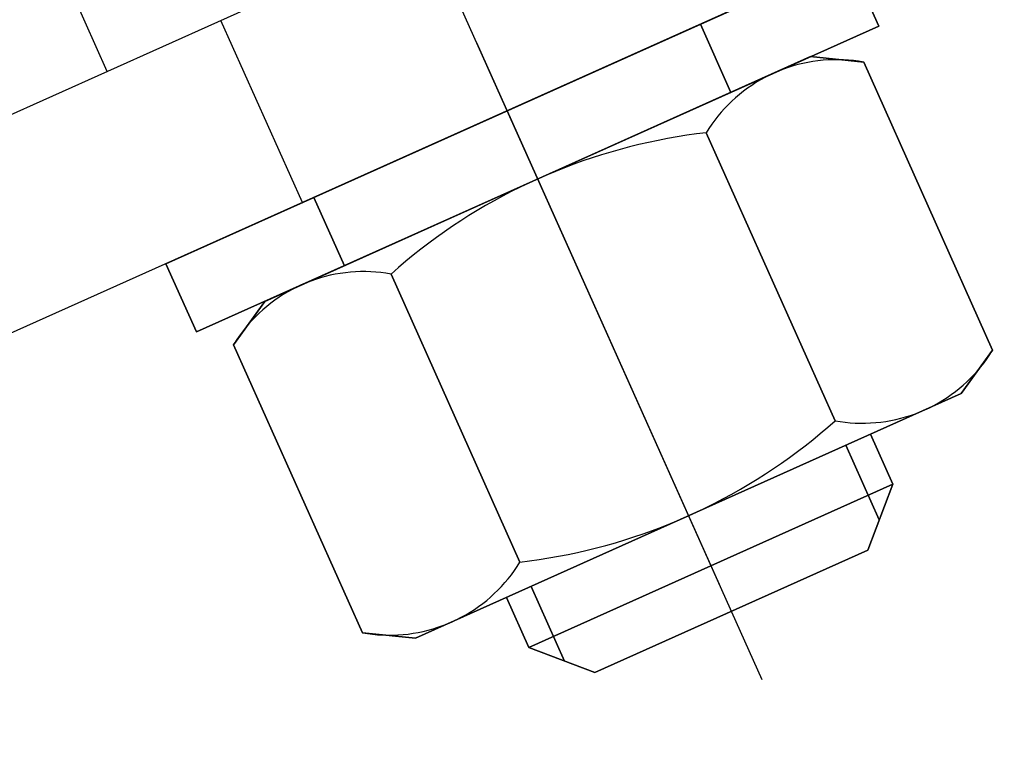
# Model space of a CAD drawing. Header units: metres. Extents: x -912764 to -454925, y -2226138 to -1112338.
# Tile 33 of 256: x -456323.8757 to -456323.8362, y -1113147.2433 to -1113147.2141. Entities that reach past the tile are written whole.
import ezdxf

# ---------------------------------------------------------------- set-up
doc = ezdxf.new("R2010")
doc.units = ezdxf.units.M
doc.linetypes.add('SOLID', pattern=[0])
doc.layers.add('025-ZSvodidlo', color=1, linetype='Continuous')
doc.layers.add('C3D_ZPR', color=7, linetype='Continuous')
doc.layers.add('_NOVÝ STAV', color=1, linetype='Continuous', lineweight=30)
doc.styles.add('StandardUzky', font='simplex.shx', dxfattribs={"width": 0.65})
doc.styles.add('znacky', font='arial.ttf')
doc.dimstyles.new('1000', dxfattribs={"dimscale": 0.5, "dimtxt": 1, "dimasz": 0.6, "dimexe": 0.3, "dimexo": 0.5, "dimgap": 0.5, "dimtad": 1, "dimzin": 1, "dimdsep": 46, "dimtxsty": 'znacky', "dimblk": 'OBLIQUE', "dimcen": 1, "dimdle": 0.3, "dimclrd": 256, "dimclre": 256, "dimclrt": 256, "dimadec": 3, "dimazin": 0, "dimtfac": 1, "dimtmove": 0, "dimatfit": 3, "dimldrblk": 'OBLIQUE', "dimfxl": 1, "dimlwd": -1, "dimlwe": -1, "dimarcsym": 0})

# ---------------------------------------------------------------- blocks, each defined once
blk = doc.blocks.new('_Oblique')
at = {"color": 0, "linetype": 'ByBlock', "lineweight": -2}
blk.add_line((-0.5, -0.5), (0.5, 0.5), dxfattribs=at)
blk = doc.blocks.new('*D300')
at = {"layer": 'C3D_ZPR', "color": 1, "transparency": 16777216}
for p, q in [((-456324.1193612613, -1113147.242051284), (-456324.1193612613, -1113146.917051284)), ((-456323.5192484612, -1113147.242051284), (-456323.5192484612, -1113146.917051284)), ((-456324.1943612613, -1113146.992051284), (-456323.4442484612, -1113146.992051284))]:
    blk.add_line(p, q, dxfattribs=at)
at = {"layer": 'Defpoints', "color": 0, "lineweight": 50, "transparency": 16777216}
for p in [(-456323.5192484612, -1113146.992051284), (-456324.1193612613, -1113148.306547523), (-456323.5192484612, -1113148.363262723)]:
    blk.add_point(p, dxfattribs=at)
at = {"layer": 'C3D_ZPR', "color": 1, "transparency": 16777216, "xscale": 0.075, "yscale": 0.075, "zscale": 0.075, "rotation": 180}
blk.add_blockref('_Oblique', (-456324.1193612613, -1113146.992051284), dxfattribs=at)
at = {"layer": 'C3D_ZPR', "color": 1, "transparency": 16777216, "xscale": 0.075, "yscale": 0.075, "zscale": 0.075}
blk.add_blockref('_Oblique', (-456323.5192484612, -1113146.992051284), dxfattribs=at)
at = {"layer": 'C3D_ZPR', "color": 1, "transparency": 16777216, "insert": (-456323.8193048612, -1113146.842051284), "char_height": 0.2, "attachment_point": 5, "style": 'StandardUzky'}
blk.add_mtext('600', dxfattribs=at)
blk = doc.blocks.new('A$C021ef3a7')
at = {"layer": '025-ZSvodidlo', "color": 1}
for p, q in [((-0.08179300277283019, 0.3691792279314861), (-0.1723857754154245, 0.3285865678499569)), ((-0.1500394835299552, 0.3594196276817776), (-0.1287778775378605, 0.3119649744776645)), ((-0.09087826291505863, 0.3563419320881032), (-0.1644142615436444, 0.3233920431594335)), ((-0.1550459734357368, 0.3363561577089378), (-0.1570903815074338, 0.3409196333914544)), ((-0.14721350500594, 0.3310993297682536), (-0.1504835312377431, 0.3384004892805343)), ((-0.1402264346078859, 0.3375174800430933), (-0.1365465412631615, 0.3293041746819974)), ((-0.1389998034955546, 0.3347797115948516), (-0.1304951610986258, 0.3157978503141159))]:
    blk.add_line(p, q, dxfattribs=at)
for points in [[(-0.1526886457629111, 0.3286465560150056), (-0.1526886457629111, 0.3286465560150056, 0.0007000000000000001), (-0.1253109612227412, 0.3409128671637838, 0.0007000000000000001), (-0.1253109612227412, 0.3409128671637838)], [(-0.1253109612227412, 0.3409128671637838), (-0.1253109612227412, 0.3409128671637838, 0.0007000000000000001), (-0.1240843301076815, 0.3381750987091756, 0.0007000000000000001), (-0.1240843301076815, 0.3381750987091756)], [(-0.131242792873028, 0.3382551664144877), (-0.131242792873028, 0.3382551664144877, 0.0007000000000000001), (-0.1300161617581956, 0.3355173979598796, 0.0007000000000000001), (-0.1300161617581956, 0.3355173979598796)], [(-0.1240843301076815, 0.3381750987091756), (-0.1240843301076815, 0.3381750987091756, 0.0007000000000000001), (-0.1514620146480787, 0.3259087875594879, 0.0007000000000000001), (-0.1514620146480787, 0.3259087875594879)], [(-0.126822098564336, 0.3369484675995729), (-0.126822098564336, 0.3369484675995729, 0.0007000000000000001), (-0.1487242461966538, 0.3271354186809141, 0.0007000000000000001), (-0.1487242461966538, 0.3271354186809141)], [(-0.1271269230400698, 0.3366778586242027), (-0.1271269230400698, 0.3366778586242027, 0.0007000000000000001), (-0.1273256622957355, 0.3366296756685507, 0.0007000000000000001), (-0.1273256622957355, 0.3366296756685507)], [(-0.1269266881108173, 0.3367193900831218), (-0.1269266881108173, 0.3367193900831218, 0.0007000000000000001), (-0.1271269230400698, 0.3366778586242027, 0.0007000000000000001), (-0.1271269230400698, 0.3366778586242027)], [(-0.1267251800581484, 0.3367542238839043), (-0.1267251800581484, 0.3367542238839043, 0.0007000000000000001), (-0.1269266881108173, 0.3367193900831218, 0.0007000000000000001), (-0.1269266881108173, 0.3367193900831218)], [(-0.1246897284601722, 0.3367293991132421), (-0.1246897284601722, 0.3367293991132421, 0.0007000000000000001), (-0.126822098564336, 0.3369484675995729, 0.0007000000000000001), (-0.126822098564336, 0.3369484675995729)], [(-0.1265226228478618, 0.3367823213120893), (-0.1265226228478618, 0.3367823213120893, 0.0007000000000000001), (-0.1267251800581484, 0.3367542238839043, 0.0007000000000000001), (-0.1267251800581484, 0.3367542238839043)], [(-0.1263192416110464, 0.3368036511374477), (-0.1263192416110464, 0.3368036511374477, 0.0007000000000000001), (-0.1265226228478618, 0.3367823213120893, 0.0007000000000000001), (-0.1265226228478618, 0.3367823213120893)], [(-0.1261152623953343, 0.3368181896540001), (-0.1261152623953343, 0.3368181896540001, 0.0007000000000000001), (-0.1263192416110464, 0.3368036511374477, 0.0007000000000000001), (-0.1263192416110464, 0.3368036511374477)], [(-0.1259109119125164, 0.3368259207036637), (-0.1259109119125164, 0.3368259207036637, 0.0007000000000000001), (-0.1261152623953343, 0.3368181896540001, 0.0007000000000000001), (-0.1261152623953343, 0.3368181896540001)], [(-0.1257064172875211, 0.336826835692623), (-0.1257064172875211, 0.336826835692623, 0.0007000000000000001), (-0.1259109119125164, 0.3368259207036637, 0.0007000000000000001), (-0.1259109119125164, 0.3368259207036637)], [(-0.1255020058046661, 0.3368209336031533), (-0.1255020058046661, 0.3368209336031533, 0.0007000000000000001), (-0.1257064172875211, 0.336826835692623, 0.0007000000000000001), (-0.1257064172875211, 0.336826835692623)], [(-0.1252979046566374, 0.3368082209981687), (-0.1252979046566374, 0.3368082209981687, 0.0007000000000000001), (-0.1255020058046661, 0.3368209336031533, 0.0007000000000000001), (-0.1255020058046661, 0.3368209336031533)], [(-0.1250943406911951, 0.3367887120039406), (-0.1250943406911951, 0.3367887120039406, 0.0007000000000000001), (-0.1252979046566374, 0.3368082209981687, 0.0007000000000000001), (-0.1252979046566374, 0.3368082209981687)], [(-0.1248915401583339, 0.3367624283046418), (-0.1248915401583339, 0.3367624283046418, 0.0007000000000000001), (-0.1250943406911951, 0.3367887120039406, 0.0007000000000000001), (-0.1250943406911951, 0.3367887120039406)], [(-0.1246897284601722, 0.3367293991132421), (-0.1246897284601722, 0.3367293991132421, 0.0007000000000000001), (-0.1248915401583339, 0.3367624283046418, 0.0007000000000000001), (-0.1248915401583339, 0.3367624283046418)], [(-0.1246897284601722, 0.3367293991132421), (-0.1246897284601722, 0.3367293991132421, 0.0007000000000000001), (-0.1195148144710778, 0.3251792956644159, 0.0007000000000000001), (-0.1195148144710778, 0.3251792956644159)], [(-0.1282892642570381, 0.3362911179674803), (-0.1282892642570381, 0.3362911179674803, 0.0007000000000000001), (-0.1284744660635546, 0.3362044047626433, 0.0007000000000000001), (-0.1284744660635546, 0.3362044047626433)], [(-0.1281012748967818, 0.3363716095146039), (-0.1281012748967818, 0.3363716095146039, 0.0007000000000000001), (-0.1282892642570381, 0.3362911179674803, 0.0007000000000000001), (-0.1282892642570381, 0.3362911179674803)], [(-0.1279107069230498, 0.3364457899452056), (-0.1279107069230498, 0.3364457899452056, 0.0007000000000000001), (-0.1281012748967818, 0.3363716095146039, 0.0007000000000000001), (-0.1281012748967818, 0.3363716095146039)], [(-0.1277177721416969, 0.3365135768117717), (-0.1277177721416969, 0.3365135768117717, 0.0007000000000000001), (-0.1279107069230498, 0.3364457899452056, 0.0007000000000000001), (-0.1279107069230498, 0.3364457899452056)], [(-0.1275226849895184, 0.3365748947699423), (-0.1275226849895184, 0.3365748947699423, 0.0007000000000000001), (-0.1277177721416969, 0.3365135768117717, 0.0007000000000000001), (-0.1277177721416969, 0.3365135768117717)], [(-0.1273256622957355, 0.3366296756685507), (-0.1273256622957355, 0.3366296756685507, 0.0007000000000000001), (-0.1275226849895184, 0.3365748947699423, 0.0007000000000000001), (-0.1275226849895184, 0.3365748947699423)], [(-0.1290113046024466, 0.3359079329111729), (-0.1290113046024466, 0.3359079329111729, 0.0007000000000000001), (-0.129183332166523, 0.3357973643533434, 0.0007000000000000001), (-0.129183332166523, 0.3357973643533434)], [(-0.1288356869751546, 0.3360127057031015), (-0.1288356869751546, 0.3360127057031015, 0.0007000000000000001), (-0.1290113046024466, 0.3359079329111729, 0.0007000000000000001), (-0.1290113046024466, 0.3359079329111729)], [(-0.1286566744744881, 0.3361115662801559), (-0.1286566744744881, 0.3361115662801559, 0.0007000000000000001), (-0.1288356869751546, 0.3360127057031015, 0.0007000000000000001), (-0.1288356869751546, 0.3360127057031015)], [(-0.1284744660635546, 0.3362044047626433), (-0.1284744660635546, 0.3362044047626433, 0.0007000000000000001), (-0.1286566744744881, 0.3361115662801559, 0.0007000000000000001), (-0.1286566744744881, 0.3361115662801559)], [(-0.1295158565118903, 0.3355593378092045), (-0.1295158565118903, 0.3355593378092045, 0.0007000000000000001), (-0.1296759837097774, 0.3354321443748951, 0.0007000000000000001), (-0.1296759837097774, 0.3354321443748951)], [(-0.1293515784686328, 0.335681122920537), (-0.1293515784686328, 0.335681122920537, 0.0007000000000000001), (-0.1295158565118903, 0.3355593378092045, 0.0007000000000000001), (-0.1295158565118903, 0.3355593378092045)], [(-0.129183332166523, 0.3357973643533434), (-0.129183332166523, 0.3357973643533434, 0.0007000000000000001), (-0.1293515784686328, 0.335681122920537, 0.0007000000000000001), (-0.1293515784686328, 0.335681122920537)], [(-0.1299830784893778, 0.3351621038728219), (-0.1299830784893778, 0.3351621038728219, 0.0007000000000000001), (-0.1301297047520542, 0.3350195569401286, 0.0007000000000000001), (-0.1301297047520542, 0.3350195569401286)], [(-0.1298317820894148, 0.3352996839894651), (-0.1298317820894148, 0.3352996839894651, 0.0007000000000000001), (-0.1299830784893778, 0.3351621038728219, 0.0007000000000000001), (-0.1299830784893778, 0.3351621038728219)], [(-0.1296759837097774, 0.3354321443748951), (-0.1296759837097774, 0.3354321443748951, 0.0007000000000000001), (-0.1298317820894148, 0.3352996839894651, 0.0007000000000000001), (-0.1298317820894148, 0.3352996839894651)], [(-0.1304083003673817, 0.3347202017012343), (-0.1304083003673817, 0.3347202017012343, 0.0007000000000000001), (-0.1305399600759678, 0.3345637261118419, 0.0007000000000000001), (-0.1305399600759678, 0.3345637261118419)], [(-0.1302714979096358, 0.334872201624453), (-0.1302714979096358, 0.334872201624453, 0.0007000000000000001), (-0.1304083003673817, 0.3347202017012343, 0.0007000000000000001), (-0.1304083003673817, 0.3347202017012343)], [(-0.1301297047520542, 0.3350195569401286), (-0.1301297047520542, 0.3350195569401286, 0.0007000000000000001), (-0.1302714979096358, 0.334872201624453, 0.0007000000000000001), (-0.1302714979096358, 0.334872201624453)], [(-0.1306663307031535, 0.3344029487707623), (-0.1306663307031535, 0.3344029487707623, 0.0007000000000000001), (-0.1307872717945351, 0.3342380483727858, 0.0007000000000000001), (-0.1307872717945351, 0.3342380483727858)], [(-0.1305399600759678, 0.3345637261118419), (-0.1305399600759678, 0.3345637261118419, 0.0007000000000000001), (-0.1306663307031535, 0.3344029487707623, 0.0007000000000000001), (-0.1306663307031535, 0.3344029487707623)], [(-0.1310123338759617, 0.3338966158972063), (-0.1310123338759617, 0.3338966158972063, 0.0007000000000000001), (-0.1314003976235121, 0.3338487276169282, 0.0007000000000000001), (-0.1314003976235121, 0.3338487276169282)], [(-0.1309026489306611, 0.3340692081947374), (-0.1309026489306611, 0.3340692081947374, 0.0007000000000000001), (-0.1310123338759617, 0.3338966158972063, 0.0007000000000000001), (-0.1310123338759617, 0.3338966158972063)], [(-0.1310123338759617, 0.3338966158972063), (-0.1310123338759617, 0.3338966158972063, 0.0007000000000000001), (-0.1258374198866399, 0.3223465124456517, 0.0007000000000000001), (-0.1258374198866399, 0.3223465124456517)], [(-0.1307872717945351, 0.3342380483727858), (-0.1307872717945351, 0.3342380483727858, 0.0007000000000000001), (-0.1309026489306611, 0.3340692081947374, 0.0007000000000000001), (-0.1309026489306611, 0.3340692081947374)], [(-0.1333253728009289, 0.3335104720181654), (-0.1333253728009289, 0.3335104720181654, 0.0007000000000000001), (-0.1337065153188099, 0.3334231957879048, 0.0007000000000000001), (-0.1337065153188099, 0.3334231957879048)], [(-0.1329427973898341, 0.3335912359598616), (-0.1329427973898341, 0.3335912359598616, 0.0007000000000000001), (-0.1333253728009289, 0.3335104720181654, 0.0007000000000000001), (-0.1333253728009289, 0.3335104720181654)], [(-0.1325589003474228, 0.3336654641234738), (-0.1325589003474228, 0.3336654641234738, 0.0007000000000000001), (-0.1329427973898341, 0.3335912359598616, 0.0007000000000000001), (-0.1329427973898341, 0.3335912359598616)], [(-0.1321737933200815, 0.3337331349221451), (-0.1321737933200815, 0.3337331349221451, 0.0007000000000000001), (-0.1325589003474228, 0.3336654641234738, 0.0007000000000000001), (-0.1325589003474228, 0.3336654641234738)], [(-0.131787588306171, 0.3337942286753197), (-0.131787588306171, 0.3337942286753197, 0.0007000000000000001), (-0.1321737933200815, 0.3337331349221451, 0.0007000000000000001), (-0.1321737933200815, 0.3337331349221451)], [(-0.1314003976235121, 0.3338487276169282), (-0.1314003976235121, 0.3338487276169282, 0.0007000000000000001), (-0.131787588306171, 0.3337942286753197, 0.0007000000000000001), (-0.131787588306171, 0.3337942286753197)], [(-0.1348402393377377, 0.3331225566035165), (-0.1348402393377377, 0.3331225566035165, 0.0007000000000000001), (-0.1352145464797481, 0.3330095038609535, 0.0007000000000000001), (-0.1352145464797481, 0.3330095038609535)], [(-0.1344640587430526, 0.3332292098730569), (-0.1344640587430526, 0.3332292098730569, 0.0007000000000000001), (-0.1348402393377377, 0.3331225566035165, 0.0007000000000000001), (-0.1348402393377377, 0.3331225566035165)], [(-0.1340861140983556, 0.3333294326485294), (-0.1340861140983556, 0.3333294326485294, 0.0007000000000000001), (-0.1344640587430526, 0.3332292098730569, 0.0007000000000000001), (-0.1344640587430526, 0.3332292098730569)], [(-0.1337065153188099, 0.3334231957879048), (-0.1337065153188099, 0.3334231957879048, 0.0007000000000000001), (-0.1340861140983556, 0.3333294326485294, 0.0007000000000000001), (-0.1340861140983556, 0.3333294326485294)], [(-0.1359571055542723, 0.3327643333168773), (-0.1359571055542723, 0.3327643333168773, 0.0007000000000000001), (-0.1363251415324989, 0.3326322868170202, 0.0007000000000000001), (-0.1363251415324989, 0.3326322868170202)], [(-0.1355868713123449, 0.3328900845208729), (-0.1355868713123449, 0.3328900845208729, 0.0007000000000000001), (-0.1359571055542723, 0.3327643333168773, 0.0007000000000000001), (-0.1359571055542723, 0.3327643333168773)], [(-0.1352145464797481, 0.3330095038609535), (-0.1352145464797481, 0.3330095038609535, 0.0007000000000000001), (-0.1355868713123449, 0.3328900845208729, 0.0007000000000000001), (-0.1355868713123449, 0.3328900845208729)], [(-0.1370541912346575, 0.332349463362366), (-0.1370541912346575, 0.332349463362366, 0.0007000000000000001), (-0.1374149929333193, 0.3321987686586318, 0.0007000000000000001), (-0.1374149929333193, 0.3321987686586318)], [(-0.1366908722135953, 0.3324939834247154), (-0.1366908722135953, 0.3324939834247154, 0.0007000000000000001), (-0.1370541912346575, 0.332349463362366, 0.0007000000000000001), (-0.1370541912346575, 0.332349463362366)], [(-0.1363251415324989, 0.3326322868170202), (-0.1363251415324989, 0.3326322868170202, 0.0007000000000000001), (-0.1366908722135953, 0.3324939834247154, 0.0007000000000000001), (-0.1366908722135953, 0.3324939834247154)], [(-0.1377731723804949, 0.3320419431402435), (-0.1377731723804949, 0.3320419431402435, 0.0007000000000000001), (-0.1381286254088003, 0.3318790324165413, 0.0007000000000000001), (-0.1381286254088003, 0.3318790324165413)], [(-0.1374149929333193, 0.3321987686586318), (-0.1374149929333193, 0.3321987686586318, 0.0007000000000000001), (-0.1377731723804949, 0.3320419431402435, 0.0007000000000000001), (-0.1377731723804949, 0.3320419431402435)], [(-0.1388309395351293, 0.3315351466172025), (-0.1388309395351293, 0.3315351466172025, 0.0007000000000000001), (-0.1391775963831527, 0.3313542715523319, 0.0007000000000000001), (-0.1391775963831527, 0.3313542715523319)], [(-0.1384812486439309, 0.3317100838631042), (-0.1384812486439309, 0.3317100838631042, 0.0007000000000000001), (-0.1388309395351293, 0.3315351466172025, 0.0007000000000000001), (-0.1388309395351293, 0.3315351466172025)], [(-0.1381286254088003, 0.3318790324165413), (-0.1381286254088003, 0.3318790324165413, 0.0007000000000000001), (-0.1384812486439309, 0.3317100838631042, 0.0007000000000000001), (-0.1384812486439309, 0.3317100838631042)], [(-0.1467568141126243, 0.3313042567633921), (-0.1467568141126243, 0.3313042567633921, 0.0007000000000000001), (-0.1455301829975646, 0.328566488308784, 0.0007000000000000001), (-0.1455301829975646, 0.328566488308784)], [(-0.1395211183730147, 0.3311675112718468), (-0.1395211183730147, 0.3311675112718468, 0.0007000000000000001), (-0.1398614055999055, 0.3309749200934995, 0.0007000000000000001), (-0.1398614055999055, 0.3309749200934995)], [(-0.1391775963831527, 0.3313542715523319), (-0.1391775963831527, 0.3313542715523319, 0.0007000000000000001), (-0.1395211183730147, 0.3311675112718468, 0.0007000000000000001), (-0.1395211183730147, 0.3311675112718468)], [(-0.1401983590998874, 0.3307765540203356), (-0.1401983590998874, 0.3307765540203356, 0.0007000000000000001), (-0.1405318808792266, 0.3305724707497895, 0.0007000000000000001), (-0.1405318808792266, 0.3305724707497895)], [(-0.1398614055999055, 0.3309749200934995), (-0.1398614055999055, 0.3309749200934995, 0.0007000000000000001), (-0.1401983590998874, 0.3307765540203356, 0.0007000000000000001), (-0.1401983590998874, 0.3307765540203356)], [(-0.1408618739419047, 0.3303627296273), (-0.1408618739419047, 0.3303627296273, 0.0007000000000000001), (-0.1411882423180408, 0.3301473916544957, 0.0007000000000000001), (-0.1411882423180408, 0.3301473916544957)], [(-0.1405318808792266, 0.3305724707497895), (-0.1405318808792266, 0.3305724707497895, 0.0007000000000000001), (-0.1408618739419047, 0.3303627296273, 0.0007000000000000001), (-0.1408618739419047, 0.3303627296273)], [(-0.1411882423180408, 0.3301473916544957), (-0.1411882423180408, 0.3301473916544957, 0.0007000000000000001), (-0.1415108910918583, 0.3299265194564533, 0.0007000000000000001), (-0.1415108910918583, 0.3299265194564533)], [(-0.141829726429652, 0.3297001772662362), (-0.141829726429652, 0.3297001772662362, 0.0007000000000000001), (-0.1421446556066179, 0.3294684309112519, 0.0007000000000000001), (-0.1421446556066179, 0.3294684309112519)], [(-0.1415108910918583, 0.3299265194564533), (-0.1415108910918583, 0.3299265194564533, 0.0007000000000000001), (-0.141829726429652, 0.3297001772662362, 0.0007000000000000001), (-0.141829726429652, 0.3297001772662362)], [(-0.1424555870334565, 0.3292313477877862), (-0.1424555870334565, 0.3292313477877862, 0.0007000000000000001), (-0.1427624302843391, 0.3289889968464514, 0.0007000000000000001), (-0.1427624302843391, 0.3289889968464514)], [(-0.1421446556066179, 0.3294684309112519), (-0.1421446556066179, 0.3294684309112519, 0.0007000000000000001), (-0.1424555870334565, 0.3292313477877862, 0.0007000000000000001), (-0.1424555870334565, 0.3292313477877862)], [(-0.1427624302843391, 0.3289889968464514), (-0.1427624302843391, 0.3289889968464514, 0.0007000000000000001), (-0.1430650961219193, 0.3287414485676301, 0.0007000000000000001), (-0.1430650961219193, 0.3287414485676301)], [(-0.1514620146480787, 0.3259087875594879), (-0.1514620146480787, 0.3259087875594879, 0.0007000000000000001), (-0.1526886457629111, 0.3286465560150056, 0.0007000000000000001), (-0.1526886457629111, 0.3286465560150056)], [(-0.1433634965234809, 0.3284887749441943), (-0.1433634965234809, 0.3284887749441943, 0.0007000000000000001), (-0.1436575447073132, 0.3282310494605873, 0.0007000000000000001), (-0.1436575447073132, 0.3282310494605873)], [(-0.1430650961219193, 0.3287414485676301), (-0.1430650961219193, 0.3287414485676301, 0.0007000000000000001), (-0.1433634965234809, 0.3284887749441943, 0.0007000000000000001), (-0.1433634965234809, 0.3284887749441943)], [(-0.1466855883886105, 0.328015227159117), (-0.1466855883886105, 0.328015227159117, 0.0007000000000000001), (-0.1468785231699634, 0.3279474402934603, 0.0007000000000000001), (-0.1468785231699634, 0.3279474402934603)], [(-0.1464905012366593, 0.3280765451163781), (-0.1464905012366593, 0.3280765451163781, 0.0007000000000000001), (-0.1466855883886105, 0.328015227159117, 0.0007000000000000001), (-0.1466855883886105, 0.328015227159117)], [(-0.1462934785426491, 0.328131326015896), (-0.1462934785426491, 0.328131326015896, 0.0007000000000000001), (-0.1464905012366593, 0.3280765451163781, 0.0007000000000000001), (-0.1464905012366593, 0.3280765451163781)], [(-0.1460947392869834, 0.3281795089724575), (-0.1460947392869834, 0.3281795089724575, 0.0007000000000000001), (-0.1462934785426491, 0.328131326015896, 0.0007000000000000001), (-0.1462934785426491, 0.328131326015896)], [(-0.1458945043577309, 0.3282210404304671), (-0.1458945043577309, 0.3282210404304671, 0.0007000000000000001), (-0.1460947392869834, 0.3281795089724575, 0.0007000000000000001), (-0.1460947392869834, 0.3281795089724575)], [(-0.1456929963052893, 0.3282558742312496), (-0.1456929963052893, 0.3282558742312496, 0.0007000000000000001), (-0.1458945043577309, 0.3282210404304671, 0.0007000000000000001), (-0.1458945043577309, 0.3282210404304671)], [(-0.1454904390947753, 0.3282839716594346), (-0.1454904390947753, 0.3282839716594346, 0.0007000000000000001), (-0.1456929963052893, 0.3282558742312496, 0.0007000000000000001), (-0.1456929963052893, 0.3282558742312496)], [(-0.1452870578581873, 0.328305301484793), (-0.1452870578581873, 0.328305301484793, 0.0007000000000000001), (-0.1454904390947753, 0.3282839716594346, 0.0007000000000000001), (-0.1454904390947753, 0.3282839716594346)], [(-0.1450830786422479, 0.3283198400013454), (-0.1450830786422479, 0.3283198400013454, 0.0007000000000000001), (-0.1452870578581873, 0.328305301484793, 0.0007000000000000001), (-0.1452870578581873, 0.328305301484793)], [(-0.1448787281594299, 0.328327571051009), (-0.1448787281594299, 0.328327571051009, 0.0007000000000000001), (-0.1450830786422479, 0.3283198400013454, 0.0007000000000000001), (-0.1450830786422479, 0.3283198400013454)], [(-0.1446742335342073, 0.3283284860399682), (-0.1446742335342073, 0.3283284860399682, 0.0007000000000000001), (-0.1448787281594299, 0.328327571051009, 0.0007000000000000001), (-0.1448787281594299, 0.328327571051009)], [(-0.144469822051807, 0.3283225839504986), (-0.144469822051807, 0.3283225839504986, 0.0007000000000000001), (-0.1446742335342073, 0.3283284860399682, 0.0007000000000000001), (-0.1446742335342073, 0.3283284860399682)], [(-0.1442657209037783, 0.3283098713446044), (-0.1442657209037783, 0.3283098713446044, 0.0007000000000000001), (-0.144469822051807, 0.3283225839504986, 0.0007000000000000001), (-0.144469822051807, 0.3283225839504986)], [(-0.1440621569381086, 0.3282903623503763), (-0.1440621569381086, 0.3282903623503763, 0.0007000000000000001), (-0.1442657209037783, 0.3283098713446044, 0.0007000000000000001), (-0.1442657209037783, 0.3283098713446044)], [(-0.1438593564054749, 0.328264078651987), (-0.1438593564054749, 0.328264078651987, 0.0007000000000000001), (-0.1440621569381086, 0.3282903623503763, 0.0007000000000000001), (-0.1440621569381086, 0.3282903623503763)], [(-0.1436575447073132, 0.3282310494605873), (-0.1436575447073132, 0.3282310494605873, 0.0007000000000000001), (-0.1438593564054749, 0.328264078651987, 0.0007000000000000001), (-0.1438593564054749, 0.328264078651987)], [(-0.1436575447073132, 0.3282310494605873), (-0.1436575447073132, 0.3282310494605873, 0.0007000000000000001), (-0.1384826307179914, 0.3166809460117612, 0.0007000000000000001), (-0.1384826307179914, 0.3166809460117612)], [(-0.1476244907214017, 0.3276132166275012), (-0.1476244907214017, 0.3276132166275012, 0.0007000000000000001), (-0.1478035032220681, 0.3275143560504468, 0.0007000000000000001), (-0.1478035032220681, 0.3275143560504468)], [(-0.1474422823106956, 0.3277060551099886), (-0.1474422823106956, 0.3277060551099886, 0.0007000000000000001), (-0.1476244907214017, 0.3276132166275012, 0.0007000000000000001), (-0.1476244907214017, 0.3276132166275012)], [(-0.1472570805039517, 0.3277927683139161), (-0.1472570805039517, 0.3277927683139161, 0.0007000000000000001), (-0.1474422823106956, 0.3277060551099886, 0.0007000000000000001), (-0.1474422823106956, 0.3277060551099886)], [(-0.1470690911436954, 0.3278732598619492), (-0.1470690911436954, 0.3278732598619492, 0.0007000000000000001), (-0.1472570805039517, 0.3277927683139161, 0.0007000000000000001), (-0.1472570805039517, 0.3277927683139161)], [(-0.1468785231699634, 0.3279474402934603), (-0.1468785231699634, 0.3279474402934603, 0.0007000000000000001), (-0.1470690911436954, 0.3278732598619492, 0.0007000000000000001), (-0.1470690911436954, 0.3278732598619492)], [(-0.1483193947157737, 0.3271827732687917), (-0.1483193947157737, 0.3271827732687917, 0.0007000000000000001), (-0.1484836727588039, 0.3270609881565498, 0.0007000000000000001), (-0.1484836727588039, 0.3270609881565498)], [(-0.1481511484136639, 0.3272990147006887), (-0.1481511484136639, 0.3272990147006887, 0.0007000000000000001), (-0.1483193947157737, 0.3271827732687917, 0.0007000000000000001), (-0.1483193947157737, 0.3271827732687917)], [(-0.1479791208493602, 0.3274095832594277), (-0.1479791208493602, 0.3274095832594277, 0.0007000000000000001), (-0.1481511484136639, 0.3272990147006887, 0.0007000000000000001), (-0.1481511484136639, 0.3272990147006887)], [(-0.1478035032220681, 0.3275143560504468), (-0.1478035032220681, 0.3275143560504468, 0.0007000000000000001), (-0.1479791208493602, 0.3274095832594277, 0.0007000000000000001), (-0.1479791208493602, 0.3274095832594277)], [(-0.1487242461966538, 0.3271354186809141), (-0.1487242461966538, 0.3271354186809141, 0.0007000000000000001), (-0.1499801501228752, 0.3253982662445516, 0.0007000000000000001), (-0.1499801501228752, 0.3253982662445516)], [(-0.1487995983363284, 0.3268013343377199), (-0.1487995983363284, 0.3268013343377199, 0.0007000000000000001), (-0.1489508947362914, 0.3266637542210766, 0.0007000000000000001), (-0.1489508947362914, 0.3266637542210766)], [(-0.148643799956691, 0.3269337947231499), (-0.148643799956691, 0.3269337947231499, 0.0007000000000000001), (-0.1487995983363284, 0.3268013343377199, 0.0007000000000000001), (-0.1487995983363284, 0.3268013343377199)], [(-0.1484836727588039, 0.3270609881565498), (-0.1484836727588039, 0.3270609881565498, 0.0007000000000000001), (-0.148643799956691, 0.3269337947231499, 0.0007000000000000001), (-0.148643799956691, 0.3269337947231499)], [(-0.1490975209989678, 0.3265212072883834), (-0.1490975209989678, 0.3265212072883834, 0.0007000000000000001), (-0.1492393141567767, 0.3263738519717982, 0.0007000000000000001), (-0.1492393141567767, 0.3263738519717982)], [(-0.1489508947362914, 0.3266637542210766), (-0.1489508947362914, 0.3266637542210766, 0.0007000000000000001), (-0.1490975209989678, 0.3265212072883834, 0.0007000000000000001), (-0.1490975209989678, 0.3265212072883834)], [(-0.1495077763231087, 0.3260653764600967), (-0.1495077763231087, 0.3260653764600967, 0.0007000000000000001), (-0.149634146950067, 0.3259045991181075, 0.0007000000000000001), (-0.149634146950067, 0.3259045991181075)], [(-0.1493761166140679, 0.3262218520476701), (-0.1493761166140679, 0.3262218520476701, 0.0007000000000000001), (-0.1495077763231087, 0.3260653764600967, 0.0007000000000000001), (-0.1495077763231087, 0.3260653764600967)], [(-0.1492393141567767, 0.3263738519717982), (-0.1492393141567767, 0.3263738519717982, 0.0007000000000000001), (-0.1493761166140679, 0.3262218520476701, 0.0007000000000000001), (-0.1493761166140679, 0.3262218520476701)], [(-0.149755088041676, 0.3257396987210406), (-0.149755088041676, 0.3257396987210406, 0.0007000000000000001), (-0.1498704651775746, 0.3255708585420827, 0.0007000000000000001), (-0.1498704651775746, 0.3255708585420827)], [(-0.149634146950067, 0.3259045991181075), (-0.149634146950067, 0.3259045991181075, 0.0007000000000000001), (-0.149755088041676, 0.3257396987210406, 0.0007000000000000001), (-0.149755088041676, 0.3257396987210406)], [(-0.1498704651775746, 0.3255708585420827), (-0.1498704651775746, 0.3255708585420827, 0.0007000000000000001), (-0.1499801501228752, 0.3253982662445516, 0.0007000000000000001), (-0.1499801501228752, 0.3253982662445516)], [(-0.1499801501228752, 0.3253982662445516), (-0.1499801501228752, 0.3253982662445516, 0.0007000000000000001), (-0.1448052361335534, 0.3138481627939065, 0.0007000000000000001), (-0.1448052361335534, 0.3138481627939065)], [(-0.1195148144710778, 0.3251792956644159), (-0.1195148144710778, 0.3251792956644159, 0.0007000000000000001), (-0.1207707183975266, 0.3234421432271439, 0.0007000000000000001), (-0.1207707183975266, 0.3234421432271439)], [(-0.119860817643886, 0.3246729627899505), (-0.119860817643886, 0.3246729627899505, 0.0007000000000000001), (-0.1197398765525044, 0.324837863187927, 0.0007000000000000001), (-0.1197398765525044, 0.324837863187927)], [(-0.1197398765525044, 0.324837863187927), (-0.1197398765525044, 0.324837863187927, 0.0007000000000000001), (-0.1196244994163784, 0.3250067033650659, 0.0007000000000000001), (-0.1196244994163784, 0.3250067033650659)], [(-0.1196244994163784, 0.3250067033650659), (-0.1196244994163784, 0.3250067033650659, 0.0007000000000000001), (-0.1195148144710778, 0.3251792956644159, 0.0007000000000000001), (-0.1195148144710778, 0.3251792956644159)], [(-0.1201188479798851, 0.324355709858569), (-0.1201188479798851, 0.324355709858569, 0.0007000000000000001), (-0.1199871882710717, 0.3245121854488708, 0.0007000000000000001), (-0.1199871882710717, 0.3245121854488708)], [(-0.1199871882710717, 0.3245121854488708), (-0.1199871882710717, 0.3245121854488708, 0.0007000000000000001), (-0.119860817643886, 0.3246729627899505, 0.0007000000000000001), (-0.119860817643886, 0.3246729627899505)], [(-0.1205440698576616, 0.3239138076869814), (-0.1205440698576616, 0.3239138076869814, 0.0007000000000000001), (-0.1203974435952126, 0.3240563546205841, 0.0007000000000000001), (-0.1203974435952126, 0.3240563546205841)], [(-0.1203974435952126, 0.3240563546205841), (-0.1203974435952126, 0.3240563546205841, 0.0007000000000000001), (-0.1202556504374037, 0.3242037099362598, 0.0007000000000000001), (-0.1202556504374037, 0.3242037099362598)], [(-0.1202556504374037, 0.3242037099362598), (-0.1202556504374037, 0.3242037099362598, 0.0007000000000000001), (-0.1201188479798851, 0.324355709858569, 0.0007000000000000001), (-0.1201188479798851, 0.324355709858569)], [(-0.1210112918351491, 0.3235165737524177), (-0.1210112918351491, 0.3235165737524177, 0.0007000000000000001), (-0.1208511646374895, 0.3236437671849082, 0.0007000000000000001), (-0.1208511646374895, 0.3236437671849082)], [(-0.1208511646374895, 0.3236437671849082), (-0.1208511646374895, 0.3236437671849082, 0.0007000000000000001), (-0.120695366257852, 0.3237762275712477, 0.0007000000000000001), (-0.120695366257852, 0.3237762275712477)], [(-0.120695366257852, 0.3237762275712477), (-0.120695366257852, 0.3237762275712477, 0.0007000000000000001), (-0.1205440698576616, 0.3239138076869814, 0.0007000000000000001), (-0.1205440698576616, 0.3239138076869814)], [(-0.1207707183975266, 0.3234421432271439), (-0.1207707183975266, 0.3234421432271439, 0.0007000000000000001), (-0.1426728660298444, 0.3136290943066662, 0.0007000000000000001), (-0.1426728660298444, 0.3136290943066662)], [(-0.1215158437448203, 0.3231679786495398), (-0.1215158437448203, 0.3231679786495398, 0.0007000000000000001), (-0.1213438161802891, 0.3232785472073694, 0.0007000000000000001), (-0.1213438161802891, 0.3232785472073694)], [(-0.1213438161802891, 0.3232785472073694), (-0.1213438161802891, 0.3232785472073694, 0.0007000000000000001), (-0.1211755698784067, 0.3233947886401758, 0.0007000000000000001), (-0.1211755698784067, 0.3233947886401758)], [(-0.1211755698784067, 0.3233947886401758), (-0.1211755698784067, 0.3233947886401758, 0.0007000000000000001), (-0.1210112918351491, 0.3235165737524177, 0.0007000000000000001), (-0.1210112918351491, 0.3235165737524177)], [(-0.1222378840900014, 0.3227847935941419), (-0.1222378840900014, 0.3227847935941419, 0.0007000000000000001), (-0.1220526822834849, 0.3228715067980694, 0.0007000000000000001), (-0.1220526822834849, 0.3228715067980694)], [(-0.1220526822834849, 0.3228715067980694), (-0.1220526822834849, 0.3228715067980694, 0.0007000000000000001), (-0.1218704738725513, 0.3229643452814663, 0.0007000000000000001), (-0.1218704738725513, 0.3229643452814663)], [(-0.1218704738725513, 0.3229643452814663), (-0.1218704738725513, 0.3229643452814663, 0.0007000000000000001), (-0.1216914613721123, 0.3230632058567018, 0.0007000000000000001), (-0.1216914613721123, 0.3230632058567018)], [(-0.1216914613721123, 0.3230632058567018), (-0.1216914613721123, 0.3230632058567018, 0.0007000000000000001), (-0.1215158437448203, 0.3231679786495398, 0.0007000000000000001), (-0.1215158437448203, 0.3231679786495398)], [(-0.1234002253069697, 0.3223980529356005), (-0.1234002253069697, 0.3223980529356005, 0.0007000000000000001), (-0.1232014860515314, 0.322446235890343, 0.0007000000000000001), (-0.1232014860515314, 0.322446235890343)], [(-0.1232014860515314, 0.322446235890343), (-0.1232014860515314, 0.322446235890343, 0.0007000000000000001), (-0.1230044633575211, 0.32250101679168, 0.0007000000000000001), (-0.1230044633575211, 0.32250101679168)], [(-0.1230044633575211, 0.32250101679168), (-0.1230044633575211, 0.32250101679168, 0.0007000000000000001), (-0.12280937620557, 0.322562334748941, 0.0007000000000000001), (-0.12280937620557, 0.322562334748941)], [(-0.12280937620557, 0.322562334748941), (-0.12280937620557, 0.322562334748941, 0.0007000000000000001), (-0.1226164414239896, 0.3226301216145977, 0.0007000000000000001), (-0.1226164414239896, 0.3226301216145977)], [(-0.1226164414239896, 0.3226301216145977), (-0.1226164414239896, 0.3226301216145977, 0.0007000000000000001), (-0.1224258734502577, 0.3227043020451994, 0.0007000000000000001), (-0.1224258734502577, 0.3227043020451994)], [(-0.1224258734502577, 0.3227043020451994), (-0.1224258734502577, 0.3227043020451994, 0.0007000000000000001), (-0.1222378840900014, 0.3227847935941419, 0.0007000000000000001), (-0.1222378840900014, 0.3227847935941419)], [(-0.1264298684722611, 0.3218361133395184), (-0.1264298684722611, 0.3218361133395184, 0.0007000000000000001), (-0.1261314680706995, 0.3220887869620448, 0.0007000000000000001), (-0.1261314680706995, 0.3220887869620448)], [(-0.1261314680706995, 0.3220887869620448), (-0.1261314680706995, 0.3220887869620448, 0.0007000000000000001), (-0.1258374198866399, 0.3223465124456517, 0.0007000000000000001), (-0.1258374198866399, 0.3223465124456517)], [(-0.1258374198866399, 0.3223465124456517), (-0.1258374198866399, 0.3223465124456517, 0.0007000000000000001), (-0.1256356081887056, 0.322313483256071, 0.0007000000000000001), (-0.1256356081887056, 0.322313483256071)], [(-0.1256356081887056, 0.322313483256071), (-0.1256356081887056, 0.322313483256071, 0.0007000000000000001), (-0.1254328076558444, 0.3222871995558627, 0.0007000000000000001), (-0.1254328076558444, 0.3222871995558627)], [(-0.1254328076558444, 0.3222871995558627), (-0.1254328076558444, 0.3222871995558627, 0.0007000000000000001), (-0.1252292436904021, 0.3222676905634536, 0.0007000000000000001), (-0.1252292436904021, 0.3222676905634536)], [(-0.1252292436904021, 0.3222676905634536), (-0.1252292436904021, 0.3222676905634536, 0.0007000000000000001), (-0.1250251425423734, 0.3222549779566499, 0.0007000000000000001), (-0.1250251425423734, 0.3222549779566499)], [(-0.1250251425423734, 0.3222549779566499), (-0.1250251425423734, 0.3222549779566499, 0.0007000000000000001), (-0.1248207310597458, 0.3222490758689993, 0.0007000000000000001), (-0.1248207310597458, 0.3222490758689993)], [(-0.1248207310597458, 0.3222490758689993), (-0.1248207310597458, 0.3222490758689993, 0.0007000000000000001), (-0.1246162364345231, 0.3222499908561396, 0.0007000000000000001), (-0.1246162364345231, 0.3222499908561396)], [(-0.1246162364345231, 0.3222499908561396), (-0.1246162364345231, 0.3222499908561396, 0.0007000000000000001), (-0.1244118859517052, 0.3222577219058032, 0.0007000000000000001), (-0.1244118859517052, 0.3222577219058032)], [(-0.1244118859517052, 0.3222577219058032), (-0.1244118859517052, 0.3222577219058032, 0.0007000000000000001), (-0.1242079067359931, 0.3222722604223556, 0.0007000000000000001), (-0.1242079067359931, 0.3222722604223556)], [(-0.1242079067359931, 0.3222722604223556), (-0.1242079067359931, 0.3222722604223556, 0.0007000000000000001), (-0.1240045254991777, 0.3222935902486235, 0.0007000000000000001), (-0.1240045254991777, 0.3222935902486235)], [(-0.1240045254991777, 0.3222935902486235), (-0.1240045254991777, 0.3222935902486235, 0.0007000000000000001), (-0.1238019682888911, 0.322321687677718, 0.0007000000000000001), (-0.1238019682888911, 0.322321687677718)], [(-0.1238019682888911, 0.322321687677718), (-0.1238019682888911, 0.322321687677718, 0.0007000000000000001), (-0.1236004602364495, 0.322356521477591, 0.0007000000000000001), (-0.1236004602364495, 0.322356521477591)], [(-0.1236004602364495, 0.322356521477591), (-0.1236004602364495, 0.322356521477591, 0.0007000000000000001), (-0.1234002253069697, 0.3223980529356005, 0.0007000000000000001), (-0.1234002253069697, 0.3223980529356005)], [(-0.126732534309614, 0.3215885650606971), (-0.126732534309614, 0.3215885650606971, 0.0007000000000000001), (-0.1264298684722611, 0.3218361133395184, 0.0007000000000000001), (-0.1264298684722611, 0.3218361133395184)], [(-0.1244210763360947, 0.3218066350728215), (-0.1244210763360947, 0.3218066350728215, 0.0006), (-0.1235215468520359, 0.3197989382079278, 0.0006), (-0.1235215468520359, 0.3197989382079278)], [(-0.1273503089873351, 0.3211091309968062), (-0.1273503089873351, 0.3211091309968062, 0.0007000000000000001), (-0.1270393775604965, 0.3213462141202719, 0.0007000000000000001), (-0.1270393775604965, 0.3213462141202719)], [(-0.1270393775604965, 0.3213462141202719), (-0.1270393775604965, 0.3213462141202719, 0.0007000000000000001), (-0.126732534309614, 0.3215885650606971, 0.0007000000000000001), (-0.126732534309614, 0.3215885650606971)], [(-0.1254089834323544, 0.3213640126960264), (-0.1254089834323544, 0.3213640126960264, 0.0006), (-0.1240668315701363, 0.3183684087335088, 0.0006), (-0.1240668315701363, 0.3183684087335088)], [(-0.1279840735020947, 0.3206510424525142), (-0.1279840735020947, 0.3206510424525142, 0.0007000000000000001), (-0.1276652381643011, 0.3208773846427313, 0.0007000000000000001), (-0.1276652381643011, 0.3208773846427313)], [(-0.1276652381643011, 0.3208773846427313), (-0.1276652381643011, 0.3208773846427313, 0.0007000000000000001), (-0.1273503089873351, 0.3211091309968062, 0.0007000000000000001), (-0.1273503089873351, 0.3211091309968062)], [(-0.1283067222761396, 0.3204301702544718), (-0.1283067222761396, 0.3204301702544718, 0.0007000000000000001), (-0.1279840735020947, 0.3206510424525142, 0.0007000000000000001), (-0.1279840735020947, 0.3206510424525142)], [(-0.1289630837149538, 0.3200050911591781), (-0.1289630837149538, 0.3200050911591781, 0.0007000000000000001), (-0.1286330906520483, 0.3202148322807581, 0.0007000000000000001), (-0.1286330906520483, 0.3202148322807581)], [(-0.1286330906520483, 0.3202148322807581), (-0.1286330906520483, 0.3202148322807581, 0.0007000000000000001), (-0.1283067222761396, 0.3204301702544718, 0.0007000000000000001), (-0.1283067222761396, 0.3204301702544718)], [(-0.1381229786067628, 0.3132569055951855), (-0.1381229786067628, 0.3132569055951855, 0.0006), (-0.1235215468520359, 0.3197989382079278, 0.0006), (-0.1235215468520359, 0.3197989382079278)], [(-0.129633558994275, 0.319602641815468), (-0.129633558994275, 0.319602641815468, 0.0007000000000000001), (-0.129296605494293, 0.3198010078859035, 0.0007000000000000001), (-0.129296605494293, 0.3198010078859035)], [(-0.129296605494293, 0.3198010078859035), (-0.129296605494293, 0.3198010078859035, 0.0007000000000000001), (-0.1289630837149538, 0.3200050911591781, 0.0007000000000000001), (-0.1289630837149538, 0.3200050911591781)], [(-0.1235215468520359, 0.3197989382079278), (-0.1235215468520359, 0.3197989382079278, 0.0006), (-0.1245289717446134, 0.3171560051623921, 0.0006), (-0.1245289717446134, 0.3171560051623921)], [(-0.1303173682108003, 0.3192232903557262), (-0.1303173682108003, 0.3192232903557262, 0.0007000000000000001), (-0.1299738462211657, 0.3194100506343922, 0.0007000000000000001), (-0.1299738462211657, 0.3194100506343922)], [(-0.1299738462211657, 0.3194100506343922), (-0.1299738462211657, 0.3194100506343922, 0.0007000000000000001), (-0.129633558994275, 0.319602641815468, 0.0007000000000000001), (-0.129633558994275, 0.319602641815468)], [(-0.1310137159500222, 0.3188674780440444), (-0.1310137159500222, 0.3188674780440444, 0.0007000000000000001), (-0.1306640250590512, 0.3190424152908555, 0.0007000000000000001), (-0.1306640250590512, 0.3190424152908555)], [(-0.1306640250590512, 0.3190424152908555), (-0.1306640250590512, 0.3190424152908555, 0.0007000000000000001), (-0.1303173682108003, 0.3192232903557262, 0.0007000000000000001), (-0.1303173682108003, 0.3192232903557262)], [(-0.1320799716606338, 0.3183787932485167), (-0.1320799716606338, 0.3183787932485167, 0.0007000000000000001), (-0.1317217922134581, 0.3185356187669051, 0.0007000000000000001), (-0.1317217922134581, 0.3185356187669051)], [(-0.1317217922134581, 0.3185356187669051), (-0.1317217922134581, 0.3185356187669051, 0.0007000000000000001), (-0.1313663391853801, 0.3186985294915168, 0.0007000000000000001), (-0.1313663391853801, 0.3186985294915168)], [(-0.1313663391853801, 0.3186985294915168), (-0.1313663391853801, 0.3186985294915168, 0.0007000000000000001), (-0.1310137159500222, 0.3188674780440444, 0.0007000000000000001), (-0.1310137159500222, 0.3188674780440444)], [(-0.1331698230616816, 0.3179452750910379), (-0.1331698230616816, 0.3179452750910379, 0.0007000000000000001), (-0.1328040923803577, 0.3180835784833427, 0.0007000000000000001), (-0.1328040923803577, 0.3180835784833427)], [(-0.1328040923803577, 0.3180835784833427), (-0.1328040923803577, 0.3180835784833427, 0.0007000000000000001), (-0.132440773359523, 0.318228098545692, 0.0007000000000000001), (-0.132440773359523, 0.318228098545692)], [(-0.132440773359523, 0.318228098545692), (-0.132440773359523, 0.318228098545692, 0.0007000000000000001), (-0.1320799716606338, 0.3183787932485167, 0.0007000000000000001), (-0.1320799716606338, 0.3183787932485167)], [(-0.134280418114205, 0.3175680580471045), (-0.134280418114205, 0.3175680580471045, 0.0007000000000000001), (-0.1339080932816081, 0.3176874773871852, 0.0007000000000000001), (-0.1339080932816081, 0.3176874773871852)], [(-0.1339080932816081, 0.3176874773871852), (-0.1339080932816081, 0.3176874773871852, 0.0007000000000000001), (-0.1335378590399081, 0.3178132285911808, 0.0007000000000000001), (-0.1335378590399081, 0.3178132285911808)], [(-0.1335378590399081, 0.3178132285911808), (-0.1335378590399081, 0.3178132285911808, 0.0007000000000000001), (-0.1331698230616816, 0.3179452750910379, 0.0007000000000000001), (-0.1331698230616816, 0.3179452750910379)], [(-0.1354088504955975, 0.3172481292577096), (-0.1354088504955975, 0.3172481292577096, 0.0007000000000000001), (-0.1350309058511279, 0.3173483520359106, 0.0007000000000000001), (-0.1350309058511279, 0.3173483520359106)], [(-0.1350309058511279, 0.3173483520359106), (-0.1350309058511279, 0.3173483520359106, 0.0007000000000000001), (-0.1346547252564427, 0.317455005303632, 0.0007000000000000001), (-0.1346547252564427, 0.317455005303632)], [(-0.1346547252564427, 0.317455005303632), (-0.1346547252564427, 0.317455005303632, 0.0007000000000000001), (-0.134280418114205, 0.3175680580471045, 0.0007000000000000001), (-0.134280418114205, 0.3175680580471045)], [(-0.1373211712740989, 0.3168444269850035), (-0.1373211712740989, 0.3168444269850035, 0.0007000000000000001), (-0.1369360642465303, 0.3169120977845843, 0.0007000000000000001), (-0.1369360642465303, 0.3169120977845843)], [(-0.1369360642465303, 0.3169120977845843), (-0.1369360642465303, 0.3169120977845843, 0.0007000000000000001), (-0.1365521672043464, 0.3169863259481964, 0.0007000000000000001), (-0.1365521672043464, 0.3169863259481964)], [(-0.1365521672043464, 0.3169863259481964), (-0.1365521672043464, 0.3169863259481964, 0.0007000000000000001), (-0.1361695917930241, 0.3170670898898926, 0.0007000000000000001), (-0.1361695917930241, 0.3170670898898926)], [(-0.1361695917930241, 0.3170670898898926), (-0.1361695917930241, 0.3170670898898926, 0.0007000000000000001), (-0.1357884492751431, 0.3171543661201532, 0.0007000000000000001), (-0.1357884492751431, 0.3171543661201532)], [(-0.1357884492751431, 0.3171543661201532), (-0.1357884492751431, 0.3171543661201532, 0.0007000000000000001), (-0.1354088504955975, 0.3172481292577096, 0.0007000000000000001), (-0.1354088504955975, 0.3172481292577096)], [(-0.1245289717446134, 0.3171560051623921), (-0.1245289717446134, 0.3171560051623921, 0.0006), (-0.1354800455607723, 0.3122494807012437, 0.0006), (-0.1354800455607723, 0.3122494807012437)], [(-0.1387076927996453, 0.3163395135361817), (-0.1387076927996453, 0.3163395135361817, 0.0007000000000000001), (-0.1385923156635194, 0.3165083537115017, 0.0007000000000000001), (-0.1385923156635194, 0.3165083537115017)], [(-0.1385923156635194, 0.3165083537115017), (-0.1385923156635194, 0.3165083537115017, 0.0007000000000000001), (-0.1384826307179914, 0.3166809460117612, 0.0007000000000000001), (-0.1384826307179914, 0.3166809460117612)], [(-0.1384826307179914, 0.3166809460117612), (-0.1384826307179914, 0.3166809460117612, 0.0007000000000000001), (-0.138094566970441, 0.3167288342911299, 0.0007000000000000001), (-0.138094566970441, 0.3167288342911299)], [(-0.138094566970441, 0.3167288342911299), (-0.138094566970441, 0.3167288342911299, 0.0007000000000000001), (-0.1377073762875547, 0.3167833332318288, 0.0007000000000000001), (-0.1377073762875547, 0.3167833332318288)], [(-0.1377073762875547, 0.3167833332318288), (-0.1377073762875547, 0.3167833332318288, 0.0007000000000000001), (-0.1373211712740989, 0.3168444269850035, 0.0007000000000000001), (-0.1373211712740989, 0.3168444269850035)], [(-0.1389550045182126, 0.3160138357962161), (-0.1389550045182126, 0.3160138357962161, 0.0007000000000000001), (-0.138828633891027, 0.3161746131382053, 0.0007000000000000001), (-0.138828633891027, 0.3161746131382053)], [(-0.138828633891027, 0.3161746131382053), (-0.138828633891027, 0.3161746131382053, 0.0007000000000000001), (-0.1387076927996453, 0.3163395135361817, 0.0007000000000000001), (-0.1387076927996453, 0.3163395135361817)], [(-0.1392234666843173, 0.3157053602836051), (-0.1392234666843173, 0.3157053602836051, 0.0007000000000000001), (-0.1390866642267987, 0.3158573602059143, 0.0007000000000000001), (-0.1390866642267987, 0.3158573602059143)], [(-0.1390866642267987, 0.3158573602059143), (-0.1390866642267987, 0.3158573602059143, 0.0007000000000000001), (-0.1389550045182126, 0.3160138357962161, 0.0007000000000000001), (-0.1389550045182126, 0.3160138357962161)], [(-0.1396631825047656, 0.315277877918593), (-0.1396631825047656, 0.315277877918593, 0.0007000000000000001), (-0.1395118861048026, 0.3154154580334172, 0.0007000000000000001), (-0.1395118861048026, 0.3154154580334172)], [(-0.1395118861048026, 0.3154154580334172), (-0.1395118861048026, 0.3154154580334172, 0.0007000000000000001), (-0.1393652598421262, 0.3155580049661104, 0.0007000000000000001), (-0.1393652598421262, 0.3155580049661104)], [(-0.1393652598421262, 0.3155580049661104), (-0.1393652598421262, 0.3155580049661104, 0.0007000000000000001), (-0.1392234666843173, 0.3157053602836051, 0.0007000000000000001), (-0.1392234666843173, 0.3157053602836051)], [(-0.1380346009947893, 0.3157072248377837), (-0.1380346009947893, 0.3157072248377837, 0.0006), (-0.1366924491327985, 0.312711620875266, 0.0006), (-0.1366924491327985, 0.312711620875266)], [(-0.1401433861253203, 0.3148964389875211), (-0.1401433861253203, 0.3148964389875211, 0.0007000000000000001), (-0.1399791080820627, 0.315018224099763, 0.0007000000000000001), (-0.1399791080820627, 0.315018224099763)], [(-0.1399791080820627, 0.315018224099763), (-0.1399791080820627, 0.315018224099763, 0.0007000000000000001), (-0.139818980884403, 0.3151454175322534, 0.0007000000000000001), (-0.139818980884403, 0.3151454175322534)], [(-0.139818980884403, 0.3151454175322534), (-0.139818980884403, 0.3151454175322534, 0.0007000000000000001), (-0.1396631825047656, 0.315277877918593, 0.0007000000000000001), (-0.1396631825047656, 0.315277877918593)], [(-0.1381229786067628, 0.3132569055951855), (-0.1381229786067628, 0.3132569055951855, 0.0006), (-0.139022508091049, 0.3152646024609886, 0.0006), (-0.139022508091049, 0.3152646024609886)], [(-0.1408382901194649, 0.3144659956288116), (-0.1408382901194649, 0.3144659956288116, 0.0007000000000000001), (-0.1406592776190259, 0.3145648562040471, 0.0007000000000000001), (-0.1406592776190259, 0.3145648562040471)], [(-0.1406592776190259, 0.3145648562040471), (-0.1406592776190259, 0.3145648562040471, 0.0007000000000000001), (-0.1404836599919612, 0.3146696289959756, 0.0007000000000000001), (-0.1404836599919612, 0.3146696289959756)], [(-0.1404836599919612, 0.3146696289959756), (-0.1404836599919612, 0.3146696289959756, 0.0007000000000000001), (-0.1403116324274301, 0.3147801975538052, 0.0007000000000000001), (-0.1403116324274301, 0.3147801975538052)], [(-0.1403116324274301, 0.3147801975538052), (-0.1403116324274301, 0.3147801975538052, 0.0007000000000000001), (-0.1401433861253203, 0.3148964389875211, 0.0007000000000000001), (-0.1401433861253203, 0.3148964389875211)], [(-0.1417771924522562, 0.3140639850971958), (-0.1417771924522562, 0.3140639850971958, 0.0007000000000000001), (-0.1415842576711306, 0.3141317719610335, 0.0007000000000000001), (-0.1415842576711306, 0.3141317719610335)], [(-0.1415842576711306, 0.3141317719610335), (-0.1415842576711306, 0.3141317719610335, 0.0007000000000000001), (-0.1413936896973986, 0.3142059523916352, 0.0007000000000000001), (-0.1413936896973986, 0.3142059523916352)], [(-0.1413936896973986, 0.3142059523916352), (-0.1413936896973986, 0.3142059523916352, 0.0007000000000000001), (-0.1412057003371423, 0.3142864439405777, 0.0007000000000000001), (-0.1412057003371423, 0.3142864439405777)], [(-0.1412057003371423, 0.3142864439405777), (-0.1412057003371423, 0.3142864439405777, 0.0007000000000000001), (-0.1410204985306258, 0.3143731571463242, 0.0007000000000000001), (-0.1410204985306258, 0.3143731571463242)], [(-0.1410204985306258, 0.3143731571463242), (-0.1410204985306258, 0.3143731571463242, 0.0007000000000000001), (-0.1408382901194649, 0.3144659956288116, 0.0007000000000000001), (-0.1408382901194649, 0.3144659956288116)], [(-0.1426728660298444, 0.3136290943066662), (-0.1426728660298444, 0.3136290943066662, 0.0007000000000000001), (-0.1448052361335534, 0.3138481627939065, 0.0007000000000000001), (-0.1448052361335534, 0.3138481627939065)], [(-0.1448052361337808, 0.3138481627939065), (-0.1448052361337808, 0.3138481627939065, 0.0007000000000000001), (-0.1446034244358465, 0.3138151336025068, 0.0007000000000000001), (-0.1446034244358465, 0.3138151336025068)], [(-0.1446034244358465, 0.3138151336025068), (-0.1446034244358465, 0.3138151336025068, 0.0007000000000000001), (-0.1444006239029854, 0.3137888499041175, 0.0007000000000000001), (-0.1444006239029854, 0.3137888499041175)], [(-0.1444006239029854, 0.3137888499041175), (-0.1444006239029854, 0.3137888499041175, 0.0007000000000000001), (-0.1441970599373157, 0.3137693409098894, 0.0007000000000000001), (-0.1441970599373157, 0.3137693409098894)], [(-0.1441970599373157, 0.3137693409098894), (-0.1441970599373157, 0.3137693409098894, 0.0007000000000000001), (-0.1439929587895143, 0.3137566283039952, 0.0007000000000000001), (-0.1439929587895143, 0.3137566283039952)], [(-0.1439929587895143, 0.3137566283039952), (-0.1439929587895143, 0.3137566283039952, 0.0007000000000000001), (-0.1437885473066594, 0.3137507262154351, 0.0007000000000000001), (-0.1437885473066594, 0.3137507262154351)], [(-0.1437885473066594, 0.3137507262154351), (-0.1437885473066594, 0.3137507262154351, 0.0007000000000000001), (-0.1435840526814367, 0.3137516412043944, 0.0007000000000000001), (-0.1435840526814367, 0.3137516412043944)], [(-0.1435840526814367, 0.3137516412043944), (-0.1435840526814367, 0.3137516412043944, 0.0007000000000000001), (-0.1433797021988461, 0.3137593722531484, 0.0007000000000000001), (-0.1433797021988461, 0.3137593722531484)], [(-0.1433797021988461, 0.3137593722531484), (-0.1433797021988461, 0.3137593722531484, 0.0007000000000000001), (-0.1431757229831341, 0.3137739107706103, 0.0007000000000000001), (-0.1431757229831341, 0.3137739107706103)], [(-0.1431757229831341, 0.3137739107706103), (-0.1431757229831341, 0.3137739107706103, 0.0007000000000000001), (-0.1429723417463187, 0.3137952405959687, 0.0007000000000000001), (-0.1429723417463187, 0.3137952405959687)], [(-0.1429723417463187, 0.3137952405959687), (-0.1429723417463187, 0.3137952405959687, 0.0007000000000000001), (-0.1427697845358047, 0.3138233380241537, 0.0007000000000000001), (-0.1427697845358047, 0.3138233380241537)], [(-0.1427697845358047, 0.3138233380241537), (-0.1427697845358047, 0.3138233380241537, 0.0007000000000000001), (-0.1425682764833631, 0.3138581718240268, 0.0007000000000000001), (-0.1425682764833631, 0.3138581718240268)], [(-0.1425682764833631, 0.3138581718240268), (-0.1425682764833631, 0.3138581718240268, 0.0007000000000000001), (-0.1423680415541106, 0.3138997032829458, 0.0007000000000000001), (-0.1423680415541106, 0.3138997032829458)], [(-0.1423680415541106, 0.3138997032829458), (-0.1423680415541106, 0.3138997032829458, 0.0007000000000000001), (-0.1421693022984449, 0.3139478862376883, 0.0007000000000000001), (-0.1421693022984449, 0.3139478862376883)], [(-0.1421693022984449, 0.3139478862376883), (-0.1421693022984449, 0.3139478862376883, 0.0007000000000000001), (-0.1419722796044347, 0.3140026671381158, 0.0007000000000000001), (-0.1419722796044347, 0.3140026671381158)], [(-0.1419722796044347, 0.3140026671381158), (-0.1419722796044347, 0.3140026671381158, 0.0007000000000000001), (-0.1417771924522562, 0.3140639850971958, 0.0007000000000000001), (-0.1417771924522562, 0.3140639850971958)], [(-0.1354800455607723, 0.3122494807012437), (-0.1354800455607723, 0.3122494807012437, 0.0006), (-0.1381229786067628, 0.3132569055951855, 0.0006), (-0.1381229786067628, 0.3132569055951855)]]:
    blk.add_3dface(points, dxfattribs=at)

msp = doc.modelspace()

# ---------------------------------------------------------------- block references
at = {"layer": '_NOVÝ STAV', "linetype": 'SOLID'}
msp.add_blockref('A$C021ef3a7', (-456323.7171380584, -1113147.552519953), dxfattribs=at)

# ---------------------------------------------------------------- dimensions: what is measured, and where the dimension line sits
at = {"layer": 'C3D_ZPR'}
dim = msp.add_linear_dim(base=(-456323.5192484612, -1113146.992051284), p1=(-456324.1193612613, -1113148.306547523), p2=(-456323.5192484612, -1113148.363262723), dimstyle='1000', override={"dimtxt": 0.4, "dimasz": 0.15, "dimexe": 0.15, "dimgap": 0.1, "dimdec": 0, "dimlfac": 1000, "dimdsep": 44, "dimtxsty": 'StandardUzky', "dimdle": 0.15, "dimclrd": 1, "dimclre": 1, "dimclrt": 1, "dimfxl": 0.5, "dimfxlon": 1}, dxfattribs=at)
dim.commit()
dim.dimension.update_dxf_attribs({"geometry": '*D300', "text_midpoint": (-456323.8193048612, -1113146.842051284)})

doc.saveas('drawing.dxf')
